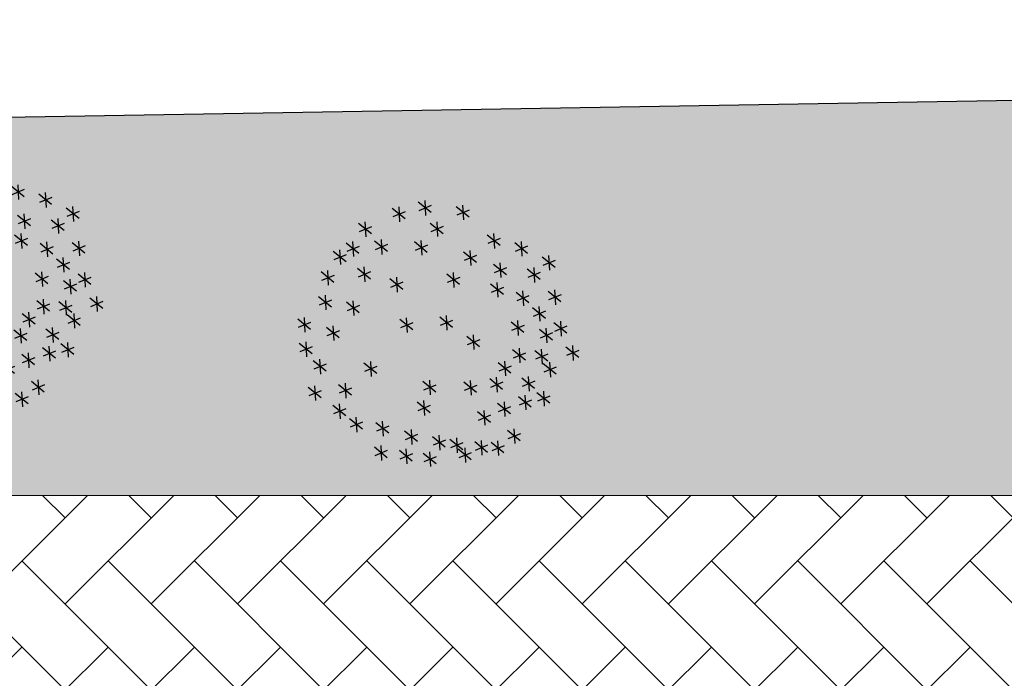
# Model space of a CAD drawing. Header units: millimetres. Extents: x 53645 to 137188, y 78097 to 135542.
# Tile 45 of 256: x 62177 to 67101, y 94438 to 97733. Entities that reach past the tile are written whole.
import ezdxf

# ---------------------------------------------------------------- set-up
doc = ezdxf.new("R2010")
doc.units = ezdxf.units.MM
doc.linetypes.add('CONTI', pattern=[0])
doc.layers.add('axis_dim', color=40, linetype='CONTI')
doc.layers.add('tree', color=67, linetype='Continuous')
for name, color, linetype, lineweight in [('GP-graas', 94, 'Continuous', 9), ('GP-POKRITIE1', 7, 'Continuous', 9), ('stair1', 7, 'Continuous', 15)]:
    doc.layers.add(name, color=color, linetype=linetype, lineweight=lineweight)
doc.layers.add('line 1 GP', color=90, linetype='Continuous', lineweight=0, plot=False)
doc.linetypes.add('ограждение1', pattern='A,6.35,-2.54,[133,ltypeshp.shx,S=2.54,R=0,X=-2.54,Y=0],-2.54,25.4', length=36.83)

# ---------------------------------------------------------------- blocks, each defined once
blk = doc.blocks.new('_F85QCL')
at = {"color": 0}
for p, q in [((70.8, 224.4), (55, 200.3)), ((60.6, 226.2), (67.1, 201.2)), ((-47.3, 206.4), (-63, 182.3)), ((-57.5, 208.2), (-51, 183.2)), ((-5.6, 208.2), (17.6, 206.4)), ((12.9, 218.4), (-2.8, 194.3)), ((2.7, 220.3), (9.2, 195.3)), ((43.9, 215), (28.2, 190.9)), ((33.7, 216.8), (40.2, 191.8)), ((52.3, 214.2), (75.4, 212.3)), ((104.1, 213.3), (88.4, 189.2)), ((94, 215.1), (100.4, 190.1)), ((-85.2, 189.2), (-100.9, 165.1)), ((-95.3, 191), (-88.9, 166)), ((-65.8, 196.2), (-42.7, 194.3)), ((4.3, 197.8), (-11.4, 173.7)), ((-5.9, 199.6), (0.6, 174.6)), ((25.4, 204.8), (48.5, 202.9)), ((85.6, 203.1), (108.8, 201.2)), ((-134.9, 172.1), (-128.4, 147.1)), ((-103.7, 179), (-80.5, 177.1)), ((-41.7, 173.8), (-18.6, 172)), ((-23.2, 184), (-39, 159.9)), ((-33.4, 185.9), (-26.9, 160.9)), ((-14.2, 187.6), (9, 185.7)), ((-143.3, 160.1), (-120.1, 158.2)), ((-124.7, 170.3), (-140.5, 146.2)), ((-66.2, 159.9), (-82, 135.9)), ((-76.4, 161.8), (-69.9, 136.8)), ((46, 156.6), (69.2, 154.8)), ((64.6, 166.8), (48.8, 142.7)), ((54.4, 168.7), (60.9, 143.7)), ((102.4, 163.4), (86.7, 139.3)), ((92.2, 165.2), (98.7, 140.2)), ((140.3, 163.4), (124.5, 139.3)), ((130.1, 165.2), (136.6, 140.2)), ((154.4, 156.6), (177.6, 154.8)), ((173, 166.8), (157.2, 142.7)), ((162.8, 168.7), (169.3, 143.7)), ((-84.8, 149.8), (-61.6, 147.9)), ((83.9, 153.2), (107.1, 151.3)), ((121.8, 153.2), (144.9, 151.3)), ((-127.8, 120.5), (-104.6, 118.7)), ((-109.2, 130.7), (-125, 106.6)), ((-119.4, 132.6), (-113, 107.6)), ((-40.3, 120.5), (-33.8, 95.5)), ((92.2, 120.5), (98.7, 95.5)), ((137.2, 124), (160.4, 122.1)), ((155.8, 134.1), (140, 110.1)), ((145.6, 136), (152.1, 111)), ((198.8, 122.1), (183, 98)), ((188.6, 124), (195.1, 99)), ((-150.5, 110.1), (-166.3, 86)), ((-160.7, 111.9), (-154.3, 86.9)), ((-48.6, 108.5), (-25.5, 106.6)), ((-30.1, 118.7), (-45.8, 94.6)), ((57.7, 110.1), (41.9, 86)), ((47.5, 111.9), (54, 86.9)), ((83.9, 108.5), (107.1, 106.6)), ((102.4, 118.7), (86.7, 94.6)), ((180.3, 111.9), (203.4, 110.1)), ((245.3, 106.6), (229.5, 82.6)), ((235.1, 108.5), (241.6, 83.5)), ((-169.1, 99.9), (-145.9, 98)), ((-9.4, 87.7), (-25.2, 63.6)), ((-19.6, 89.6), (-13.1, 64.6)), ((39.1, 99.9), (62.3, 98)), ((106.3, 86.1), (129.4, 84.3)), ((124.8, 96.3), (109, 72.2)), ((114.6, 98.2), (121.1, 73.2)), ((173.4, 86.1), (196.5, 84.3)), ((191.9, 96.3), (176.2, 72.2)), ((181.7, 98.2), (188.2, 73.2)), ((226.7, 96.4), (249.9, 94.6)), ((-189.7, 68.9), (-166.6, 67.1)), ((-171.2, 79.1), (-187, 55)), ((-181.4, 81), (-174.9, 56)), ((-28, 77.5), (-4.8, 75.7)), ((137.2, 72.4), (160.4, 70.5)), ((155.8, 82.6), (140, 58.5)), ((145.6, 84.4), (152.1, 59.4)), ((192.3, 53.4), (215.5, 51.6)), ((210.8, 63.6), (195.1, 39.6)), ((200.6, 65.5), (207.1, 40.5)), ((238.4, 60.2), (222.6, 36.1)), ((228.2, 62), (234.7, 37)), ((-202.2, 36.1), (-217.9, 12)), ((-212.4, 38), (-205.9, 13)), ((-169.1, 38), (-145.9, 36.1)), ((-150.5, 48.2), (-166.3, 24.1)), ((-160.7, 50), (-154.3, 25)), ((86.9, 36.1), (71.2, 12)), ((76.7, 38), (83.2, 13)), ((167.8, 36.1), (152.1, 12)), ((157.6, 38), (164.1, 13)), ((219.8, 50), (243, 48.2)), ((-220.7, 25.9), (-197.5, 24.1)), ((-97.2, 25.8), (-113, 1.7)), ((-107.4, 27.7), (-100.9, 2.6)), ((68.4, 25.9), (91.6, 24.1)), ((149.3, 25.9), (172.5, 24.1)), ((210.8, 24.1), (195.1, 0)), ((200.6, 25.9), (207.1, 0.9)), ((-115.7, 15.6), (-92.6, 13.8)), ((192.3, 13.9), (215.5, 12)), ((245.3, 5.2), (229.5, -18.9)), ((235.1, 7), (241.6, -18)), ((-198.3, -15.3), (-175.2, -17.2)), ((-179.8, -5.2), (-195.6, -29.2)), ((-190, -3.3), (-183.5, -28.3)), ((52.5, -10.3), (36.8, -34.4)), ((42.3, -8.5), (48.8, -33.5)), ((191.9, -10.3), (176.2, -34.4)), ((181.7, -8.5), (188.2, -33.5)), ((226.7, -5), (249.9, -6.9)), ((-14.6, -27.5), (-30.4, -51.6)), ((-24.8, -25.7), (-18.3, -50.7)), ((34, -20.5), (57.2, -22.4)), ((173.4, -20.5), (196.5, -22.4)), ((-193.6, -41.3), (-209.3, -65.3)), ((-203.8, -39.4), (-197.3, -64.4)), ((-33.1, -37.7), (-10, -39.6)), ((135.5, -48), (158.7, -49.9)), ((154.1, -37.8), (138.3, -61.9)), ((143.9, -36), (150.3, -61)), ((222.9, -43), (207.1, -67.1)), ((212.7, -41.1), (219.2, -66.1)), ((-212.1, -51.5), (-188.9, -53.3)), ((-158.8, -63.5), (-135.6, -65.3)), ((-140.2, -53.3), (-156, -77.4)), ((-150.4, -51.5), (-143.9, -76.5)), ((159.3, -66.9), (165.8, -91.9)), ((204.4, -53.2), (227.5, -55)), ((235.3, -65.2), (258.5, -67.1)), ((253.9, -55), (238.1, -79.1)), ((243.7, -53.2), (250.2, -78.2)), ((-183.2, -82.5), (-199, -106.6)), ((-193.4, -80.7), (-187, -105.7)), ((-93.8, -84.3), (-109.5, -108.3)), ((-104, -82.4), (-97.5, -107.4)), ((86.9, -77.4), (71.2, -101.5)), ((76.7, -75.5), (83.2, -100.5)), ((151, -79), (174.2, -80.8)), ((169.5, -68.8), (153.8, -92.9)), ((-201.8, -92.7), (-178.6, -94.6)), ((-112.3, -94.5), (-89.1, -96.3)), ((-9.4, -99.7), (-25.2, -123.8)), ((-19.6, -97.9), (-13.1, -122.9)), ((68.4, -87.6), (91.6, -89.4)), ((216, -92.9), (200.3, -116.9)), ((205.8, -91), (212.3, -116)), ((-155.3, -118.5), (-132.1, -120.4)), ((-136.8, -108.3), (-152.5, -132.4)), ((-147, -106.5), (-140.5, -131.5)), ((-28, -109.9), (-4.8, -111.8)), ((108, -115.1), (131.1, -116.9)), ((126.5, -104.9), (110.8, -129)), ((116.3, -103), (122.8, -128.1)), ((164.5, -118.5), (171, -143.5)), ((197.5, -103), (220.6, -104.9)), ((-57.6, -134.1), (-73.4, -158.2)), ((-67.8, -132.3), (-61.3, -157.3)), ((156.2, -130.6), (179.3, -132.4)), ((174.7, -120.4), (158.9, -144.5)), ((-119.6, -147.9), (-135.3, -172)), ((-129.8, -146), (-123.3, -171)), ((-76.2, -144.3), (-53, -146.2)), ((50.8, -147.9), (35, -172)), ((40.6, -146), (47.1, -171)), ((-138.1, -158.1), (-114.9, -159.9)), ((-14.6, -170.3), (-30.4, -194.3)), ((-24.8, -168.4), (-18.3, -193.4)), ((32.3, -158.1), (55.4, -159.9)), ((86.9, -170.3), (71.2, -194.3)), ((76.7, -168.4), (83.2, -193.4)), ((-107.1, -185.6), (-84, -187.4)), ((-88.6, -175.4), (-104.3, -199.5)), ((-98.8, -173.6), (-92.3, -198.6)), ((-62.8, -182.3), (-78.5, -206.4)), ((-73, -180.4), (-66.5, -205.4)), ((-33.1, -180.4), (-10, -182.3)), ((68.4, -180.4), (91.6, -182.3)), ((138.6, -184), (122.8, -208.1)), ((128.4, -182.2), (134.9, -207.2)), ((-81.3, -192.5), (-58.1, -194.3)), ((120, -194.2), (143.2, -196)), ((-50.3, -218.3), (-27.2, -220.1)), ((-31.8, -208.1), (-47.6, -232.2)), ((-42, -206.2), (-35.5, -231.2)), ((31.9, -215), (16.1, -239)), ((21.7, -213.1), (28.2, -238.1)), ((59.8, -221.7), (83, -223.6)), ((78.3, -211.5), (62.6, -235.6)), ((68.1, -209.7), (74.6, -234.7)), ((13.3, -225.2), (36.5, -227))]:
    blk.add_line(p, q, dxfattribs=at)

msp = doc.modelspace()

# ---------------------------------------------------------------- hatches: boundary and pattern name
at = {"layer": 'GP-graas', "ltscale": 100}
h = msp.add_hatch(dxfattribs=at)
h.set_pattern_fill('GRASS', color=256, scale=15)
h.set_pattern_definition([(90, (91714.96, -74594.3), (-269.4077, 269.4077), [71.4375, -467.3779]), (45, (91714.96, -74594.3), (-269.4077, 269.4077), [71.4375, -309.5625]), (135, (91714.96, -74594.3), (-269.4077, -269.4077), [71.4375, -309.5625])])
h.paths.add_polyline_path([(73026, 96352.8), (77926, 96352.8), (77926, 95352.8), (89486.2, 95352.8), (91055.3, 97732.8), (59227.9, 97196.4), (55227.9, 78896.4), (81450.5, 78459.4), (81139.4, 81744.2), (83067.3, 84852.8), (80101, 84852.8), (80100.6, 83702.8), (59350.8, 83702.8), (59350.8, 84702.8), (59350.8, 85002.8), (59350.8, 85302.8), (59350.8, 85602.8), (59350.8, 89827.7), (59350.8, 94352.8), (61350.8, 94352.8), (61350.8, 95352.8), (73026, 95352.8)])
at = {"layer": 'GP-POKRITIE1', "ltscale": 100}
h = msp.add_hatch(dxfattribs=at)
h.set_pattern_fill('AR-HBONE', color=252, scale=3, angle=90)
h.set_pattern_definition([(135, (91714.96, -74594.3), (-431.0523, 7e-14), [914.4, -304.8]), (225, (91499.43, -74378.8), (-431.0523, 7e-14), [914.4, -304.8])])
h.paths.add_polyline_path([(61350.8, 95352.7), (73026, 95352.9), (73026, 96202.8), (77926, 96202.8), (77926, 95352.8), (89579.3, 95352.8), (83067.3, 84852.8), (80101, 84852.8), (80101, 83702.8), (59350.8, 83702.5), (59350.8, 84702.8), (76101.3, 84702.8), (76200.8, 84702.8), (79101.6, 84702.8), (79101.6, 87352.8), (83151.2, 87352.8), (83151.3, 88102.8), (83001.5, 88102.8), (83001.5, 93602.8), (83151.5, 93602.8), (83151.5, 94352.8), (76926.8, 94352.8), (76926.7, 95202.8), (73926.3, 95202.8), (73926.3, 94352.9), (61350.8, 94352.7)])

# ---------------------------------------------------------------- linework, layer by layer
at = {"layer": 'axis_dim', "color": 7, "linetype": 'ограждение1', "lineweight": 30, "ltscale": 100}
msp.add_lwpolyline([(83373.9, 85347.1), (81139.4, 81744.2), (81450.5, 78459.4), (55227.9, 78896.4), (59227.9, 97196.4), (91055.3, 97732.8), (87649.5, 92241.3)], dxfattribs=at)
at = {"layer": 'line 1 GP', "ltscale": 100}
msp.add_lwpolyline([(73026, 96202.8), (77926, 96202.8), (77926, 95352.8), (89486.2, 95352.8), (91055.3, 97732.8), (59227.9, 97196.4), (55227.9, 78896.4), (81450.5, 78459.4), (81139.4, 81744.2), (83067.3, 84852.8), (80101, 84852.8), (80100.6, 83702.8), (59350.8, 83702.8), (59350.8, 84702.8), (59350.8, 85002.8), (59350.8, 85302.8), (59350.8, 85602.8), (59350.8, 89827.7), (59350.8, 94352.8), (61350.8, 94352.8), (61350.8, 95352.8), (73026, 95352.8)], close=True, dxfattribs=at)
at = {"layer": 'stair1', "ltscale": 75}
msp.add_lwpolyline([(59350.8, 84702.8), (59350.8, 83702.8), (80100.6, 83702.8), (80101, 84852.8), (83067.3, 84852.8), (89579.3, 95352.8), (77926, 95352.8), (77926, 96202.8), (73026, 96202.8), (73026, 95352.8), (61350.8, 95352.8), (61350.8, 94352.8)], dxfattribs=at)

# ---------------------------------------------------------------- block references
at = {"layer": 'tree', "lineweight": 0, "xscale": -2.879999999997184, "yscale": 2.880000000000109, "zscale": 2.88, "rotation": 197.8362192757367}
for p in [(61826.2, 96362.9), (64206.6, 96118.4)]:
    msp.add_blockref('_F85QCL', p, dxfattribs=at)

doc.saveas('drawing.dxf')
